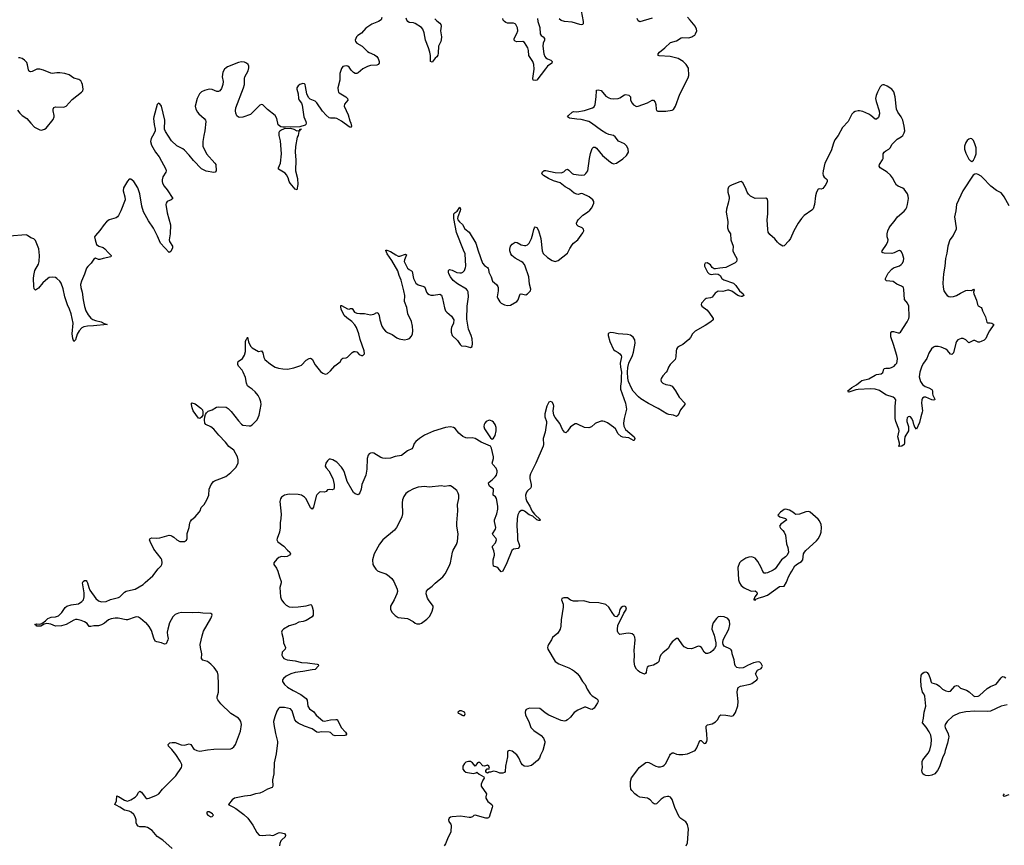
# Model space of a CAD drawing. Header units: inches. Extents: x 2005975 to 2217453, y 644152 to 846769.
# Tile 110 of 162: x 2098366 to 2111172, y 797719 to 808454. Entities that reach past the tile are written whole.
import ezdxf

# ---------------------------------------------------------------- set-up
doc = ezdxf.new("R2010")
doc.units = ezdxf.units.IN
doc.header["$MEASUREMENT"] = 0
for name, color, linetype in [('C0799', 7, 'Continuous'), ('C0890', 7, 'Continuous'), ('C1709', 7, 'Continuous'), ('C1719', 7, 'Continuous'), ('C1800', 7, 'Continuous'), ('C1810', 7, 'Continuous')]:
    doc.layers.add(name, color=color, linetype=linetype)

msp = doc.modelspace()

# ---------------------------------------------------------------- linework, layer by layer
at = {"layer": 'C0799', "color": 6, "elevation": 300}
msp.add_lwpolyline([(2100000, 797957), (2099930, 797961), (2099907, 797970), (2099889, 797990), (2099883, 798010), (2099883, 798050), (2099869, 798090), (2099850, 798118), (2099817, 798150), (2099790, 798162), (2099730, 798176), (2099670, 798217), (2099619, 798239), (2099605, 798250), (2099624, 798296), (2099630, 798361), (2099650, 798355), (2099730, 798304), (2099770, 798295), (2099813, 798310), (2099870, 798343), (2099890, 798365), (2099910, 798406), (2099930, 798421), (2099950, 798410), (2100000, 798343)], dxfattribs=at)
at = {"layer": 'C0890', "color": 6, "elevation": 300}
for points in [[(2098337, 807277), (2098370, 807238), (2098400, 807210), (2098460, 807170), (2098510, 807108), (2098558, 807058), (2098630, 807021), (2098650, 807018), (2098690, 807030), (2098710, 807044), (2098803, 807157), (2098814, 807190), (2098813, 807210), (2098800, 807270), (2098800, 807290), (2098810, 807313), (2098830, 807322), (2098930, 807318), (2098950, 807320), (2098970, 807329), (2099050, 807415), (2099170, 807510), (2099186, 807530), (2099191, 807549), (2099183, 807610), (2099175, 807635), (2099160, 807660), (2099136, 807676), (2099070, 807696), (2099010, 807738), (2098955, 807755), (2098890, 807763), (2098850, 807763), (2098790, 807754), (2098770, 807757), (2098677, 807797), (2098629, 807811), (2098590, 807810), (2098530, 807782), (2098510, 807777), (2098499, 807779), (2098490, 807782), (2098481, 807801), (2098468, 807868), (2098458, 807898), (2098429, 807930), (2098399, 807950), (2098370, 807959), (2098350, 807959)], [(2100000, 805916), (2099978, 805958), (2099956, 806030), (2099929, 806190), (2099903, 806270), (2099850, 806349), (2099810, 806380), (2099790, 806379), (2099770, 806356), (2099717, 806270), (2099712, 806230), (2099733, 806150), (2099737, 806110), (2099683, 805970), (2099651, 805909), (2099637, 805890), (2099621, 805879), (2099530, 805850), (2099494, 805826), (2099463, 805790), (2099410, 805715), (2099350, 805650), (2099341, 805630), (2099346, 805590), (2099367, 805530), (2099396, 805510), (2099450, 805491), (2099475, 805475), (2099521, 805421), (2099554, 805390), (2099552, 805370), (2099451, 805349), (2099410, 805335), (2099390, 805335), (2099350, 805352), (2099330, 805342), (2099297, 805290), (2099253, 805247), (2099237, 805223), (2099210, 805144), (2099170, 805054), (2099157, 805010), (2099160, 804970), (2099179, 804910), (2099190, 804810), (2099207, 804727), (2099227, 804667), (2099255, 804615), (2099290, 804574), (2099317, 804557), (2099350, 804543), (2099427, 804527), (2099464, 804504), (2099503, 804490), (2099328, 804472), (2099249, 804471), (2099199, 804461), (2099174, 804446), (2099141, 804410), (2099115, 804365), (2099090, 804290), (2099070, 804272), (2099057, 804310), (2099049, 804370), (2099060, 804510), (2099034, 804630), (2099012, 804690), (2098986, 804746), (2098952, 804852), (2098930, 804955), (2098907, 805027), (2098890, 805056), (2098851, 805090), (2098830, 805100), (2098790, 805106), (2098750, 805101), (2098730, 805089), (2098668, 805032), (2098610, 804963), (2098570, 804938), (2098556, 804956), (2098549, 804989), (2098545, 805090), (2098549, 805129), (2098565, 805195), (2098610, 805274), (2098619, 805310), (2098625, 805390), (2098616, 805476), (2098570, 805584), (2098550, 805603), (2098510, 805616), (2098468, 805648), (2098450, 805655), (2098230, 805638)], [(2100000, 800618), (2099937, 800670), (2099910, 800684), (2099890, 800688), (2099870, 800687), (2099770, 800652), (2099750, 800651), (2099648, 800672), (2099610, 800672), (2099557, 800663), (2099520, 800650), (2099470, 800609), (2099430, 800584), (2099390, 800573), (2099330, 800571), (2099290, 800562), (2099270, 800566), (2099243, 800603), (2099210, 800626), (2099164, 800644), (2099115, 800655), (2099090, 800654), (2099070, 800646), (2098972, 800590), (2098910, 800574), (2098830, 800570), (2098770, 800593), (2098717, 800603), (2098686, 800594), (2098639, 800570), (2098610, 800567), (2098590, 800570), (2098581, 800581), (2098563, 800590), (2098583, 800597), (2098630, 800596), (2098656, 800604), (2098701, 800639), (2098733, 800670), (2098776, 800684), (2098834, 800690), (2098870, 800704), (2098916, 800744), (2098959, 800810), (2098978, 800830), (2099034, 800846), (2099130, 800858), (2099175, 800890), (2099194, 800910), (2099206, 800950), (2099204, 801004), (2099184, 801130), (2099192, 801150), (2099210, 801164), (2099230, 801164), (2099241, 801150), (2099250, 801134), (2099265, 801070), (2099278, 801038), (2099355, 800930), (2099390, 800897), (2099430, 800883), (2099489, 800890), (2099547, 800913), (2099650, 800940), (2099670, 800950), (2099730, 801009), (2099750, 801022), (2099770, 801030), (2099870, 801048), (2099971, 801109), (2100000, 801135)]]:
    msp.add_lwpolyline(points, dxfattribs=at)
at = {"layer": 'C1709', "color": 6}
for points, elevation in [([(2100000, 798343), (2100010, 798329), (2100030, 798326), (2100050, 798332), (2100145, 798370), (2100176, 798390), (2100225, 798450), (2100397, 798623), (2100469, 798730), (2100477, 798750), (2100476, 798770), (2100454, 798814), (2100398, 798898), (2100344, 798964), (2100300, 799010), (2100297, 799030), (2100320, 799050), (2100350, 799057), (2100390, 799056), (2100467, 799027), (2100510, 799022), (2100570, 799039), (2100590, 799029), (2100631, 798971), (2100670, 798951), (2100710, 798943), (2100810, 798961), (2100890, 798970), (2101110, 798975), (2101130, 798983), (2101150, 798999), (2101171, 799029), (2101238, 799202), (2101251, 799290), (2101242, 799330), (2101230, 799350), (2101210, 799370), (2101110, 799433), (2100980, 799560), (2100942, 799610), (2100935, 799630), (2100936, 799650), (2100950, 799711), (2100953, 799813), (2100949, 799930), (2100938, 799970), (2100916, 800000)], 300), ([(2102172, 800000), (2102050, 799978), (2101950, 799967), (2101892, 799948), (2101830, 799917), (2101797, 799890), (2101785, 799870), (2101786, 799850), (2101810, 799810), (2101850, 799777), (2101923, 799730), (2102021, 799681), (2102090, 799630), (2102107, 799607), (2102114, 799530), (2102135, 799495), (2102190, 799454), (2102223, 799410), (2102310, 799337), (2102330, 799331), (2102409, 799351), (2102476, 799356), (2102490, 799356), (2102501, 799350), (2102546, 799250), (2102605, 799190), (2102617, 799170), (2102616, 799164), (2102608, 799152), (2102593, 799147), (2102470, 799144), (2102445, 799150), (2102410, 799184), (2102391, 799191), (2102290, 799195), (2102250, 799187), (2102230, 799189), (2102170, 799232), (2102070, 799268), (2101990, 799307), (2101965, 799325), (2101945, 799350), (2101910, 799467), (2101890, 799492), (2101810, 799512), (2101747, 799510), (2101730, 799499), (2101710, 799464), (2101684, 799390), (2101668, 799330), (2101671, 799290), (2101691, 799171), (2101717, 799070), (2101718, 799050), (2101700, 798910), (2101677, 798790), (2101672, 798650), (2101656, 798570), (2101658, 798490), (2101650, 798470), (2101590, 798451), (2101530, 798413), (2101490, 798398), (2101432, 798388), (2101370, 798365), (2101290, 798359), (2101161, 798330), (2101128, 798310), (2101083, 798250), (2101085, 798245), (2101140, 798220), (2101177, 798197), (2101280, 798120), (2101332, 798072), (2101399, 797979), (2101450, 797884), (2101481, 797850), (2101525, 797845), (2101610, 797854), (2101652, 797848), (2101670, 797851), (2101730, 797883), (2101750, 797885), (2101812, 797872), (2101825, 797850), (2101818, 797830), (2101774, 797790), (2101764, 797776), (2101750, 797742), (2101744, 797710)], 300), ([(2105555, 800000), (2105583, 799983), (2105615, 799955), (2105642, 799922), (2105686, 799850), (2105720, 799810), (2105746, 799750), (2105785, 799690), (2105810, 799664), (2105870, 799630), (2105886, 799610), (2105889, 799590), (2105880, 799570), (2105837, 799503), (2105813, 799487), (2105790, 799491), (2105730, 799517), (2105710, 799517), (2105623, 799477), (2105576, 799444), (2105530, 799386), (2105490, 799349), (2105470, 799338), (2105450, 799334), (2105410, 799341), (2105249, 799409), (2105201, 799441), (2105150, 799487), (2105130, 799496), (2104996, 799504), (2104955, 799485), (2104945, 799470), (2104940, 799450), (2104944, 799410), (2104988, 799330), (2105015, 799250), (2105051, 799210), (2105150, 799148), (2105180, 799110), (2105198, 799070), (2105197, 799050), (2105168, 798952), (2105139, 798890), (2105128, 798850), (2105100, 798820), (2105022, 798758), (2104970, 798744), (2104929, 798750), (2104906, 798766), (2104888, 798788), (2104856, 798856), (2104830, 798894), (2104770, 798944), (2104730, 798953), (2104715, 798945), (2104709, 798931), (2104711, 798870), (2104685, 798750), (2104680, 798680), (2104673, 798667), (2104650, 798656), (2104610, 798656), (2104570, 798676), (2104530, 798681), (2104504, 798676), (2104490, 798669), (2104470, 798668), (2104450, 798658), (2104429, 798669), (2104429, 798691), (2104447, 798713), (2104470, 798714), (2104478, 798722), (2104468, 798750), (2104450, 798762), (2104412, 798748), (2104390, 798753), (2104350, 798794), (2104330, 798795), (2104321, 798790), (2104290, 798749), (2104255, 798790), (2104230, 798810), (2104205, 798810), (2104170, 798798), (2104150, 798784), (2104128, 798748), (2104131, 798710), (2104146, 798686), (2104170, 798670), (2104190, 798664), (2104267, 798653), (2104298, 798662), (2104310, 798672), (2104342, 798642), (2104402, 798610), (2104405, 798590), (2104390, 798568), (2104370, 798515), (2104370, 798490), (2104439, 798390), (2104428, 798350), (2104430, 798330), (2104440, 798310), (2104456, 798290), (2104506, 798250), (2104516, 798230), (2104513, 798210), (2104474, 798086), (2104465, 798075), (2104450, 798070), (2104430, 798071), (2104289, 798111), (2104273, 798107), (2104254, 798090), (2104230, 798082), (2104210, 798080), (2104101, 798099), (2103992, 798088), (2103970, 798083), (2103950, 798070), (2103945, 798050), (2103947, 798027), (2103954, 798014), (2103974, 797994), (2103979, 797979), (2103972, 797890), (2103937, 797823), (2103902, 797738), (2103886, 797710)], 400), ([(2107033, 797710), (2107050, 797750), (2107063, 797930), (2107052, 797990), (2107030, 798023), (2106966, 798066), (2106944, 798090), (2106886, 798210), (2106853, 798313), (2106830, 798343), (2106810, 798353), (2106790, 798355), (2106750, 798345), (2106710, 798319), (2106650, 798258), (2106630, 798254), (2106618, 798258), (2106605, 798265), (2106565, 798310), (2106545, 798325), (2106530, 798332), (2106430, 798347), (2106401, 798361), (2106365, 798390), (2106328, 798430), (2106316, 798450), (2106308, 798492), (2106311, 798550), (2106323, 798597), (2106394, 798686), (2106421, 798730), (2106510, 798795), (2106530, 798801), (2106550, 798796), (2106638, 798750), (2106670, 798740), (2106700, 798740), (2106730, 798748), (2106750, 798760), (2106770, 798781), (2106820, 798890), (2106830, 798906), (2106850, 798922), (2106870, 798922), (2106910, 798904), (2106940, 798900), (2106990, 798900), (2107050, 798909), (2107150, 798952), (2107173, 798987), (2107210, 799081), (2107230, 799082), (2107270, 799042), (2107290, 799046), (2107303, 799070), (2107308, 799092), (2107304, 799170), (2107292, 799248), (2107295, 799270), (2107310, 799285), (2107370, 799297), (2107415, 799325), (2107441, 799350), (2107470, 799405), (2107486, 799414), (2107550, 799413), (2107630, 799399), (2107650, 799406), (2107675, 799445), (2107706, 799534), (2107711, 799590), (2107697, 799710), (2107701, 799739), (2107712, 799770), (2107739, 799790), (2107867, 799813), (2107890, 799821), (2107953, 799870), (2107964, 799890), (2107937, 799950), (2107963, 799997), (2107970, 800000)], 400), ([(2106520, 800000), (2106514, 799966), (2106506, 799954), (2106490, 799945), (2106430, 799970), (2106410, 799986), (2106397, 800000)], 400), ([(2100350, 797679), (2100227, 797787), (2100154, 797834), (2100090, 797913), (2100030, 797950), (2100010, 797956), (2100000, 797957)], 300)]:
    msp.add_lwpolyline(points, dxfattribs=dict(at, elevation=elevation))
for points, elevation in [([(2104110, 799469), (2104090, 799469), (2104065, 799450), (2104070, 799438), (2104103, 799423), (2104119, 799410), (2104130, 799405), (2104150, 799407), (2104161, 799430), (2104150, 799452)], 400), ([(2100830, 798156), (2100807, 798154), (2100802, 798150), (2100802, 798130), (2100815, 798110), (2100850, 798089), (2100870, 798093), (2100887, 798110), (2100880, 798120), (2100873, 798130)], 300)]:
    msp.add_lwpolyline(points, close=True, dxfattribs=dict(at, elevation=elevation))
at = {"layer": 'C1719', "color": 6, "elevation": 300}
for points in [[(2111210, 799545), (2111130, 799527), (2110990, 799462), (2110950, 799458), (2110790, 799462), (2110670, 799456), (2110583, 799437), (2110503, 799397), (2110429, 799330), (2110402, 799290), (2110399, 799270), (2110404, 799250), (2110443, 799170), (2110448, 799130), (2110445, 799110), (2110433, 799047), (2110401, 798950), (2110392, 798908), (2110372, 798868), (2110330, 798740), (2110303, 798690), (2110270, 798648), (2110230, 798631), (2110190, 798624), (2110150, 798626), (2110130, 798634), (2110112, 798650), (2110103, 798670), (2110100, 798690), (2110108, 798730), (2110103, 798783), (2110104, 798810), (2110110, 798832), (2110181, 798919), (2110203, 798957), (2110221, 799030), (2110225, 799095), (2110216, 799150), (2110196, 799196), (2110157, 799257), (2110107, 799310), (2110120, 799370), (2110129, 799449), (2110153, 799530), (2110138, 799658), (2110127, 799687), (2110109, 799710), (2110092, 799788), (2110085, 799870), (2110090, 799930), (2110110, 799956), (2110130, 799971), (2110150, 799974), (2110167, 799967), (2110190, 799935), (2110208, 799890), (2110221, 799841), (2110230, 799830), (2110290, 799814), (2110310, 799803), (2110329, 799790), (2110368, 799750), (2110410, 799728), (2110450, 799718), (2110470, 799725), (2110530, 799789), (2110550, 799799), (2110570, 799793), (2110603, 799763), (2110678, 799738), (2110714, 799714), (2110770, 799661), (2110790, 799653), (2110830, 799659), (2110850, 799669), (2110950, 799757), (2110990, 799782), (2111065, 799815), (2111130, 799898), (2111150, 799914), (2111170, 799910), (2111190, 799898)], [(2111230, 798375), (2111170, 798352), (2111161, 798361), (2111161, 798370), (2111173, 798387)]]:
    msp.add_lwpolyline(points, dxfattribs=at)
at = {"layer": 'C1800', "color": 6}
for points, elevation in [([(2105668, 808568), (2105695, 808430), (2105694, 808406), (2105688, 808392), (2105670, 808387), (2105650, 808391), (2105550, 808424), (2105450, 808429), (2105410, 808445), (2105384, 808464)], 300), ([(2100000, 801135), (2100096, 801224), (2100166, 801314), (2100205, 801355), (2100215, 801370), (2100218, 801390), (2100213, 801430), (2100205, 801450), (2100111, 801570), (2100061, 801670), (2100056, 801690), (2100063, 801710), (2100084, 801716), (2100150, 801714), (2100190, 801719), (2100310, 801750), (2100330, 801749), (2100350, 801740), (2100370, 801727), (2100410, 801689), (2100450, 801670), (2100510, 801669), (2100535, 801685), (2100544, 801710), (2100545, 801775), (2100569, 801850), (2100577, 801910), (2100586, 801930), (2100602, 801950), (2100650, 801992), (2100699, 802050), (2100712, 802068), (2100728, 802112), (2100765, 802150), (2100801, 802210), (2100825, 802270), (2100832, 802350), (2100855, 802410), (2100887, 802450), (2100901, 802459), (2100970, 802482), (2101045, 802515), (2101114, 802566), (2101177, 802630), (2101201, 802670), (2101207, 802693), (2101209, 802730), (2101199, 802770), (2101150, 802855), (2101086, 802906), (2101042, 802962), (2100958, 803050), (2100890, 803130), (2100850, 803162), (2100789, 803189), (2100773, 803210), (2100768, 803252), (2100772, 803290), (2100781, 803319), (2100797, 803343), (2100818, 803362), (2100870, 803382), (2100924, 803416), (2100950, 803421), (2101050, 803415), (2101079, 803399), (2101118, 803358), (2101210, 803239), (2101250, 803196), (2101270, 803183), (2101350, 803172), (2101370, 803174), (2101390, 803185), (2101430, 803224), (2101453, 803250), (2101482, 803310), (2101508, 803450), (2101504, 803484), (2101490, 803525), (2101468, 803568), (2101430, 803615), (2101390, 803651), (2101350, 803674), (2101330, 803694), (2101316, 803730), (2101303, 803803), (2101273, 803873), (2101258, 803898), (2101213, 803950), (2101204, 803970), (2101202, 803990), (2101209, 804011), (2101265, 804050), (2101290, 804091), (2101301, 804139), (2101302, 804270), (2101310, 804295), (2101325, 804310), (2101330, 804327), (2101344, 804264), (2101368, 804208), (2101389, 804189), (2101470, 804141), (2101510, 804148), (2101530, 804124), (2101543, 804063), (2101556, 804036), (2101630, 803974), (2101690, 803935), (2101730, 803921), (2101790, 803913), (2101850, 803911), (2101930, 803928), (2102010, 803952), (2102030, 803964), (2102090, 804026), (2102130, 804049), (2102150, 804054), (2102170, 804041), (2102210, 803965), (2102280, 803880), (2102310, 803856), (2102330, 803848), (2102347, 803847), (2102370, 803854), (2102410, 803887), (2102466, 803954), (2102534, 804006), (2102557, 804043), (2102570, 804052), (2102610, 804056), (2102630, 804065), (2102690, 804127), (2102710, 804139), (2102730, 804142), (2102750, 804135), (2102781, 804101), (2102810, 804090), (2102830, 804090), (2102850, 804110), (2102845, 804150), (2102795, 804295), (2102775, 804370), (2102746, 804450), (2102725, 804485), (2102686, 804530), (2102619, 804579), (2102588, 804610), (2102546, 804690), (2102541, 804719), (2102544, 804736), (2102550, 804740), (2102630, 804693), (2102650, 804692), (2102670, 804697), (2102690, 804697), (2102720, 804650), (2102750, 804640), (2102790, 804635), (2102850, 804636), (2102930, 804618), (2102970, 804627), (2103010, 804646), (2103030, 804640), (2103042, 804610), (2103050, 804550), (2103078, 804470), (2103096, 804436), (2103124, 804404), (2103150, 804387), (2103210, 804360), (2103270, 804316), (2103303, 804303), (2103370, 804291), (2103410, 804299), (2103437, 804310), (2103462, 804338), (2103476, 804370), (2103480, 804410), (2103477, 804470), (2103461, 804530), (2103412, 804630), (2103401, 804710), (2103372, 804790), (2103373, 804867), (2103363, 804930), (2103326, 805066), (2103300, 805130), (2103284, 805190), (2103205, 805325), (2103145, 805410), (2103128, 805452), (2103130, 805456), (2103142, 805458), (2103190, 805442), (2103256, 805396), (2103290, 805380), (2103310, 805381), (2103385, 805405), (2103398, 805398), (2103369, 805331), (2103368, 805310), (2103410, 805223), (2103430, 805206), (2103462, 805190), (2103470, 805180), (2103486, 805090), (2103517, 805030), (2103550, 805005), (2103624, 804984), (2103636, 804976), (2103659, 804910), (2103670, 804894), (2103690, 804880), (2103714, 804874), (2103750, 804872), (2103830, 804887), (2103852, 804872), (2103867, 804830), (2103889, 804709), (2103903, 804670), (2103920, 804650), (2103980, 804600), (2104012, 804550), (2104010, 804510), (2103983, 804450), (2103978, 804430), (2103977, 804390), (2103989, 804350), (2104061, 804281), (2104093, 804230), (2104110, 804213), (2104170, 804208), (2104230, 804190), (2104250, 804204), (2104257, 804243), (2104250, 804303), (2104236, 804350), (2104202, 804430), (2104181, 804561), (2104185, 804730), (2104203, 804850), (2104197, 804917), (2104192, 804932), (2104177, 804950), (2104060, 805020), (2104005, 805065), (2103969, 805110), (2103949, 805150), (2103944, 805170), (2103945, 805195), (2103954, 805206), (2103990, 805197), (2104050, 805168), (2104090, 805161), (2104110, 805164), (2104130, 805172), (2104150, 805194), (2104165, 805230), (2104169, 805251), (2104161, 805410), (2104138, 805458), (2104049, 805689), (2104014, 805870), (2104014, 805930), (2104030, 805947), (2104056, 805964), (2104090, 806015), (2104097, 805990), (2104095, 805970), (2104064, 805890), (2104059, 805870), (2104064, 805850), (2104085, 805825), (2104124, 805790), (2104155, 805735), (2104213, 805690), (2104297, 805550), (2104328, 805450), (2104386, 805290), (2104410, 805256), (2104450, 805230), (2104459, 805219), (2104465, 805210), (2104468, 805170), (2104499, 805110), (2104516, 805056), (2104569, 805009), (2104586, 804986), (2104590, 804970), (2104590, 804930), (2104578, 804850), (2104583, 804830), (2104610, 804787), (2104630, 804768), (2104670, 804748), (2104710, 804739), (2104750, 804744), (2104832, 804788), (2104848, 804812), (2104870, 804878), (2104876, 804884), (2104890, 804889), (2104950, 804877), (2104970, 804889), (2105008, 804930), (2105012, 804950), (2104997, 805017), (2104987, 805110), (2104938, 805250), (2104930, 805271), (2104910, 805296), (2104890, 805311), (2104810, 805352), (2104766, 805390), (2104752, 805410), (2104740, 805450), (2104740, 805470), (2104751, 805510), (2104770, 805535), (2104810, 805560), (2104838, 805558), (2104889, 805529), (2104930, 805517), (2104950, 805518), (2104970, 805526), (2104993, 805550), (2105023, 805610), (2105042, 805670), (2105053, 805727), (2105063, 805750), (2105070, 805760), (2105090, 805754), (2105115, 805715), (2105145, 805610), (2105160, 805450), (2105176, 805416), (2105230, 805361), (2105290, 805321), (2105330, 805311), (2105370, 805324), (2105490, 805420), (2105519, 805481), (2105551, 805529), (2105570, 805550), (2105626, 805590), (2105690, 805683), (2105702, 805710), (2105699, 805730), (2105681, 805750), (2105630, 805771), (2105610, 805789), (2105609, 805810), (2105615, 805830), (2105628, 805852), (2105690, 805912), (2105750, 805950), (2105782, 805978), (2105807, 806010), (2105832, 806070), (2105833, 806090), (2105822, 806110), (2105771, 806150), (2105690, 806189), (2105670, 806193), (2105630, 806183), (2105610, 806184), (2105577, 806197), (2105517, 806250), (2105462, 806282), (2105395, 806335), (2105310, 806359), (2105242, 806390), (2105180, 806430), (2105159, 806450), (2105164, 806476), (2105187, 806493), (2105207, 806493), (2105330, 806466), (2105410, 806465), (2105445, 806475), (2105470, 806501), (2105490, 806509), (2105510, 806497), (2105550, 806454), (2105570, 806444), (2105669, 806431), (2105710, 806439), (2105730, 806453), (2105753, 806490), (2105776, 806650), (2105790, 806715), (2105810, 806779), (2105830, 806797), (2105850, 806795), (2105870, 806783), (2105947, 806690), (2106050, 806602), (2106070, 806588), (2106090, 806581), (2106130, 806590), (2106210, 806646), (2106260, 806690), (2106282, 806730), (2106281, 806770), (2106264, 806810), (2106230, 806840), (2106156, 806876), (2106110, 806931), (2106090, 806947), (2106030, 806961), (2105990, 806977), (2105933, 807013), (2105804, 807110), (2105770, 807130), (2105670, 807157), (2105610, 807159), (2105516, 807176), (2105490, 807190), (2105502, 807210), (2105550, 807251), (2105570, 807260), (2105610, 807255), (2105710, 807274), (2105815, 807310), (2105837, 807323), (2105850, 807350), (2105863, 807450), (2105867, 807530), (2105870, 807536), (2105890, 807544), (2105930, 807532), (2105990, 807460), (2106030, 807437), (2106051, 807431), (2106090, 807427), (2106150, 807431), (2106170, 807437), (2106230, 807477), (2106250, 807481), (2106290, 807474), (2106309, 807450), (2106311, 807410), (2106330, 807368), (2106350, 807346), (2106387, 807327), (2106410, 807329), (2106530, 807374), (2106590, 807408), (2106610, 807406), (2106630, 807384), (2106640, 807350), (2106642, 807290), (2106650, 807274), (2106665, 807265), (2106770, 807266), (2106850, 807278), (2106870, 807288), (2106897, 807330), (2106953, 807487), (2107062, 807698), (2107070, 807730), (2107063, 807823), (2107032, 807870), (2106994, 807910), (2106930, 807949), (2106825, 807975), (2106684, 807984), (2106669, 807990), (2106669, 808010), (2106686, 808034), (2106758, 808090), (2106830, 808157), (2106910, 808181), (2106970, 808218), (2106990, 808223), (2107070, 808220), (2107107, 808230), (2107122, 808238), (2107145, 808255), (2107156, 808270), (2107171, 808310), (2107170, 808330), (2107152, 808370), (2107088, 808450), (2107050, 808487)], 300), ([(2103078, 808482), (2103067, 808453), (2103031, 808429), (2102945, 808395), (2102870, 808344), (2102810, 808278), (2102764, 808250), (2102748, 808230), (2102730, 808190), (2102733, 808170), (2102753, 808150), (2102819, 808110), (2102890, 808041), (2102910, 808028), (2102979, 807999), (2103010, 807976), (2103027, 807950), (2103041, 807910), (2103041, 807890), (2103030, 807870), (2103010, 807861), (2102930, 807857), (2102890, 807847), (2102830, 807814), (2102770, 807764), (2102750, 807754), (2102730, 807754), (2102708, 807768), (2102678, 807798), (2102650, 807839), (2102635, 807850), (2102610, 807855), (2102590, 807852), (2102570, 807844), (2102550, 807821), (2102530, 807755), (2102528, 807670), (2102504, 807570), (2102506, 807530), (2102514, 807510), (2102522, 807502), (2102607, 807450), (2102630, 807430), (2102632, 807410), (2102590, 807356), (2102587, 807330), (2102639, 807219), (2102660, 807140), (2102673, 807110), (2102680, 807070), (2102670, 807054), (2102650, 807060), (2102553, 807133), (2102490, 807168), (2102470, 807174), (2102410, 807173), (2102390, 807180), (2102350, 807211), (2102304, 807264), (2102230, 807375), (2102210, 807393), (2102143, 807423), (2102122, 807442), (2102100, 807490), (2102085, 807585), (2102077, 807610), (2102070, 807619), (2102050, 807626), (2102010, 807611), (2101990, 807595), (2101972, 807570), (2101970, 807550), (2101987, 807490), (2101991, 807430), (2101999, 807410), (2102030, 807370), (2102041, 807341), (2102063, 807190), (2102089, 807130), (2102092, 807110), (2102087, 807093), (2102077, 807083), (2102010, 807061), (2101825, 807055), (2101790, 807056), (2101763, 807063), (2101729, 807089), (2101710, 807170), (2101690, 807207), (2101590, 807287), (2101530, 807348), (2101510, 807350), (2101490, 807342), (2101370, 807223), (2101270, 807185), (2101230, 807181), (2101210, 807186), (2101190, 807205), (2101178, 807238), (2101173, 807270), (2101178, 807310), (2101279, 807570), (2101288, 807612), (2101290, 807690), (2101296, 807710), (2101338, 807790), (2101347, 807830), (2101345, 807850), (2101337, 807870), (2101317, 807890), (2101290, 807901), (2101250, 807908), (2101210, 807899), (2101070, 807840), (2101051, 807829), (2101031, 807810), (2101010, 807770), (2101001, 807710), (2101011, 807650), (2101008, 807610), (2100990, 807560), (2100970, 807530), (2100950, 807520), (2100930, 807521), (2100870, 807545), (2100830, 807549), (2100770, 807534), (2100730, 807515), (2100704, 807490), (2100673, 807430), (2100650, 807330), (2100657, 807290), (2100678, 807250), (2100696, 807230), (2100766, 807170), (2100781, 807150), (2100788, 807130), (2100775, 807010), (2100759, 806950), (2100747, 806870), (2100748, 806810), (2100797, 806710), (2100905, 806590), (2100916, 806570), (2100920, 806490), (2100910, 806470), (2100890, 806467), (2100790, 806485), (2100730, 806516), (2100625, 806625), (2100570, 806693), (2100510, 806756), (2100490, 806773), (2100410, 806814), (2100341, 806881), (2100262, 807002), (2100251, 807030), (2100254, 807150), (2100210, 807329), (2100190, 807362), (2100171, 807369), (2100152, 807350), (2100110, 807190), (2100108, 807170), (2100117, 807090), (2100130, 807030), (2100129, 807010), (2100112, 806970), (2100077, 806910), (2100068, 806870), (2100082, 806822), (2100133, 806730), (2100180, 806670), (2100266, 806510), (2100271, 806490), (2100266, 806470), (2100227, 806410), (2100218, 806370), (2100220, 806350), (2100225, 806330), (2100245, 806290), (2100284, 806244), (2100359, 806130), (2100335, 806110), (2100286, 806090), (2100271, 806070), (2100266, 806050), (2100282, 805942), (2100328, 805788), (2100323, 805670), (2100310, 805590), (2100314, 805570), (2100352, 805510), (2100352, 805488), (2100330, 805438), (2100310, 805428), (2100197, 805550), (2100160, 805640), (2100105, 805745), (2100041, 805841), (2100000, 805916)], 300), ([(2103767, 808467), (2103790, 808440), (2103829, 808410), (2103843, 808390), (2103846, 808370), (2103838, 808310), (2103850, 808230), (2103848, 808192), (2103844, 808170), (2103814, 808110), (2103810, 808018), (2103805, 807995), (2103790, 807970), (2103770, 807954), (2103730, 807901), (2103710, 807909), (2103708, 807988), (2103701, 808030), (2103683, 808090), (2103642, 808190), (2103625, 808285), (2103610, 808330), (2103590, 808352), (2103510, 808403), (2103490, 808413), (2103430, 808419), (2103412, 808432), (2103400, 808450), (2103394, 808474)], 300), ([(2105100, 808470), (2105107, 808430), (2105131, 808351), (2105136, 808270), (2105148, 808250), (2105176, 808230), (2105191, 808210), (2105191, 808190), (2105175, 808150), (2105171, 808110), (2105184, 808010), (2105197, 807977), (2105210, 807959), (2105230, 807946), (2105274, 807930), (2105293, 807910), (2105285, 807890), (2105232, 807848), (2105203, 807817), (2105092, 807668), (2105070, 807663), (2105050, 807666), (2105043, 807670), (2105040, 807690), (2105058, 807810), (2105052, 807870), (2105039, 807910), (2104988, 807990), (2104985, 808055), (2104975, 808090), (2104930, 808157), (2104910, 808170), (2104830, 808167), (2104810, 808173), (2104795, 808190), (2104797, 808210), (2104830, 808273), (2104843, 808310), (2104840, 808350), (2104820, 808390), (2104810, 808401), (2104790, 808411), (2104730, 808407), (2104710, 808408), (2104690, 808416), (2104670, 808430), (2104654, 808450), (2104649, 808470)], 300), ([(2106590, 808472), (2106430, 808428), (2106410, 808439), (2106397, 808470)], 300), ([(2110000, 803180), (2109996, 803190), (2109988, 803228), (2109970, 803267), (2109950, 803289), (2109935, 803295), (2109921, 803290), (2109910, 803279), (2109902, 803250), (2109903, 803230), (2109924, 803164), (2109924, 803110), (2109879, 803030), (2109873, 802990), (2109875, 802950), (2109870, 802930), (2109838, 802910), (2109804, 802904), (2109799, 802910), (2109808, 802930), (2109810, 802950), (2109787, 803030), (2109804, 803110), (2109802, 803130), (2109761, 803230), (2109752, 803270), (2109751, 803430), (2109762, 803510), (2109749, 803529), (2109724, 803544), (2109630, 803576), (2109550, 803632), (2109490, 803650), (2109430, 803655), (2109273, 803647), (2109240, 803640), (2109150, 803610), (2109147, 803610), (2109137, 803630), (2109188, 803672), (2109250, 803705), (2109295, 803745), (2109319, 803761), (2109410, 803785), (2109490, 803834), (2109510, 803841), (2109572, 803848), (2109590, 803865), (2109603, 803910), (2109610, 803918), (2109630, 803924), (2109677, 803923), (2109706, 803930), (2109737, 803950), (2109757, 803970), (2109772, 803990), (2109779, 804010), (2109784, 804050), (2109776, 804090), (2109732, 804232), (2109697, 804330), (2109697, 804383), (2109710, 804400), (2109730, 804400), (2109790, 804381), (2109810, 804383), (2109820, 804390), (2109910, 804526), (2109931, 804569), (2109936, 804590), (2109931, 804730), (2109914, 804770), (2109875, 804815), (2109867, 804947), (2109859, 804970), (2109835, 804990), (2109775, 805015), (2109728, 805048), (2109640, 805060), (2109626, 805070), (2109628, 805090), (2109663, 805157), (2109708, 805212), (2109730, 805227), (2109808, 805252), (2109831, 805269), (2109848, 805290), (2109862, 805318), (2109865, 805350), (2109847, 805410), (2109830, 805438), (2109810, 805452), (2109790, 805449), (2109739, 805421), (2109710, 805413), (2109610, 805417), (2109590, 805422), (2109580, 805430), (2109582, 805450), (2109640, 805530), (2109657, 805570), (2109659, 805590), (2109650, 805630), (2109650, 805670), (2109657, 805710), (2109672, 805748), (2109690, 805776), (2109741, 805830), (2109782, 805890), (2109870, 805966), (2109889, 805991), (2109903, 806017), (2109914, 806050), (2109924, 806130), (2109921, 806161), (2109912, 806192), (2109870, 806250), (2109850, 806265), (2109790, 806290), (2109770, 806304), (2109751, 806331), (2109718, 806398), (2109692, 806432), (2109650, 806471), (2109558, 806530), (2109546, 806550), (2109549, 806571), (2109589, 806630), (2109596, 806650), (2109598, 806710), (2109607, 806733), (2109629, 806750), (2109670, 806769), (2109690, 806793), (2109709, 806831), (2109737, 806863), (2109780, 806900), (2109830, 806930), (2109850, 806949), (2109870, 806982), (2109876, 807010), (2109871, 807069), (2109851, 807150), (2109830, 807190), (2109786, 807250), (2109771, 807290), (2109753, 807453), (2109735, 807515), (2109709, 807550), (2109650, 807589), (2109610, 807606), (2109590, 807607), (2109577, 807603), (2109558, 807582), (2109523, 807510), (2109506, 807470), (2109498, 807430), (2109503, 807390), (2109546, 807270), (2109549, 807230), (2109536, 807184), (2109510, 807159), (2109490, 807162), (2109437, 807210), (2109410, 807228), (2109330, 807259), (2109290, 807269), (2109270, 807270), (2109230, 807259), (2109210, 807246), (2109190, 807226), (2109140, 807130), (2109067, 807053), (2109013, 806950), (2108966, 806890), (2108950, 806850), (2108919, 806750), (2108839, 806590), (2108815, 806490), (2108813, 806453), (2108816, 806430), (2108828, 806408), (2108850, 806390), (2108867, 806370), (2108866, 806350), (2108851, 806310), (2108810, 806258), (2108790, 806250), (2108770, 806255), (2108750, 806250), (2108730, 806213), (2108715, 806165), (2108703, 806050), (2108684, 805996), (2108670, 805978), (2108570, 805907), (2108535, 805870), (2108490, 805809), (2108433, 805710), (2108390, 805609), (2108370, 805581), (2108310, 805514), (2108290, 805511), (2108250, 805536), (2108222, 805562), (2108186, 805606), (2108121, 805661), (2108101, 805690), (2108094, 805726), (2108087, 805850), (2108098, 805930), (2108097, 806090), (2108090, 806121), (2108070, 806134), (2107930, 806130), (2107870, 806161), (2107845, 806185), (2107828, 806210), (2107805, 806270), (2107773, 806333), (2107750, 806350), (2107730, 806348), (2107632, 806308), (2107598, 806290), (2107585, 806275), (2107578, 806250), (2107577, 806210), (2107593, 806150), (2107593, 806130), (2107582, 806070), (2107557, 805990), (2107554, 805950), (2107575, 805830), (2107572, 805750), (2107586, 805710), (2107612, 805670), (2107615, 805590), (2107647, 805510), (2107642, 805450), (2107657, 805410), (2107691, 805350), (2107693, 805326), (2107688, 805310), (2107670, 805292), (2107600, 805260), (2107550, 805230), (2107470, 805224), (2107414, 805214), (2107396, 805216), (2107372, 805232), (2107350, 805265), (2107307, 805293), (2107282, 805290), (2107271, 805269), (2107271, 805250), (2107310, 805171), (2107331, 805150), (2107359, 805139), (2107411, 805149), (2107450, 805144), (2107475, 805130), (2107497, 805090), (2107522, 805070), (2107650, 805027), (2107678, 804998), (2107728, 804928), (2107774, 804890), (2107786, 804870), (2107764, 804856), (2107750, 804854), (2107730, 804859), (2107706, 804870), (2107630, 804924), (2107590, 804938), (2107570, 804937), (2107510, 804920), (2107450, 804924), (2107410, 804897), (2107370, 804847), (2107350, 804837), (2107295, 804830), (2107279, 804821), (2107235, 804770), (2107228, 804750), (2107239, 804730), (2107303, 804683), (2107330, 804653), (2107387, 804570), (2107383, 804550), (2107356, 804524), (2107283, 804477), (2107150, 804405), (2107118, 804370), (2107090, 804320), (2107070, 804295), (2106990, 804233), (2106947, 804210), (2106920, 804190), (2106908, 804172), (2106902, 804150), (2106901, 804070), (2106890, 804037), (2106825, 803970), (2106804, 803936), (2106787, 803890), (2106775, 803870), (2106730, 803825), (2106707, 803790), (2106703, 803770), (2106709, 803750), (2106730, 803730), (2106770, 803712), (2106823, 803703), (2106851, 803690), (2106897, 803630), (2106944, 803544), (2107016, 803470), (2107017, 803450), (2106959, 803381), (2106930, 803310), (2106910, 803296), (2106870, 803312), (2106810, 803320), (2106781, 803330), (2106670, 803397), (2106542, 803462), (2106444, 803524), (2106414, 803550), (2106345, 803625), (2106323, 803663), (2106285, 803750), (2106275, 803795), (2106270, 803870), (2106275, 803930), (2106290, 803990), (2106336, 804090), (2106349, 804130), (2106371, 804250), (2106366, 804290), (2106346, 804326), (2106310, 804351), (2106270, 804360), (2106151, 804371), (2106090, 804381), (2106050, 804385), (2106030, 804380), (2106020, 804370), (2106018, 804350), (2106043, 804270), (2106090, 804168), (2106109, 804149), (2106148, 804128), (2106172, 804110), (2106187, 804090), (2106191, 804070), (2106174, 803990), (2106178, 803938), (2106195, 803870), (2106187, 803810), (2106190, 803750), (2106182, 803690), (2106182, 803650), (2106246, 803466), (2106258, 803390), (2106226, 803270), (2106220, 803210), (2106223, 803170), (2106244, 803124), (2106358, 803030), (2106366, 803010), (2106364, 802996), (2106356, 802984), (2106350, 802982), (2106290, 803019), (2106210, 803027), (2106190, 803035), (2106149, 803069), (2106113, 803133), (2106090, 803158), (2106010, 803211), (2105970, 803230), (2105950, 803234), (2105930, 803233), (2105870, 803213), (2105850, 803202), (2105801, 803159), (2105770, 803147), (2105710, 803152), (2105630, 803192), (2105610, 803199), (2105590, 803200), (2105530, 803162), (2105490, 803103), (2105470, 803084), (2105450, 803091), (2105425, 803125), (2105390, 803204), (2105330, 803281), (2105315, 803310), (2105306, 803370), (2105311, 803430), (2105308, 803450), (2105290, 803481), (2105270, 803490), (2105250, 803480), (2105223, 803430), (2105197, 803330), (2105198, 803290), (2105219, 803230), (2105219, 803210), (2105207, 803153), (2105202, 803090), (2105175, 803010), (2105180, 802930), (2105176, 802910), (2105081, 802690), (2105010, 802550), (2105002, 802518), (2105001, 802490), (2105017, 802410), (2105017, 802383), (2105012, 802368), (2104972, 802330), (2104958, 802310), (2104944, 802270), (2104948, 802230), (2104960, 802190), (2105001, 802130), (2105027, 802070), (2105063, 802023), (2105138, 801950), (2105130, 801944), (2105117, 801943), (2105092, 801950), (2105038, 801998), (2104990, 802015), (2104930, 802063), (2104912, 802072), (2104890, 802072), (2104861, 802050), (2104845, 802015), (2104835, 801970), (2104833, 801867), (2104842, 801750), (2104842, 801690), (2104863, 801630), (2104868, 801610), (2104864, 801596), (2104850, 801580), (2104790, 801570), (2104767, 801553), (2104702, 801390), (2104650, 801284), (2104630, 801274), (2104590, 801321), (2104570, 801336), (2104530, 801348), (2104522, 801382), (2104524, 801430), (2104542, 801490), (2104542, 801510), (2104534, 801550), (2104517, 801590), (2104516, 801610), (2104556, 801650), (2104567, 801690), (2104562, 801710), (2104526, 801750), (2104517, 801770), (2104553, 801830), (2104558, 801850), (2104540, 801930), (2104541, 801950), (2104572, 802028), (2104583, 802090), (2104585, 802130), (2104569, 802229), (2104554, 802250), (2104525, 802270), (2104523, 802290), (2104530, 802330), (2104527, 802350), (2104476, 802390), (2104467, 802410), (2104465, 802430), (2104470, 802441), (2104510, 802471), (2104550, 802510), (2104566, 802534), (2104576, 802570), (2104575, 802590), (2104563, 802623), (2104518, 802670), (2104512, 802690), (2104530, 802750), (2104530, 802770), (2104501, 802881), (2104488, 802908), (2104370, 802960), (2104288, 803008), (2104250, 803017), (2104190, 803014), (2104170, 803017), (2104130, 803036), (2104077, 803077), (2104030, 803137), (2104010, 803153), (2103970, 803161), (2103905, 803150), (2103750, 803102), (2103633, 803050), (2103565, 803010), (2103518, 802970), (2103498, 802942), (2103479, 802890), (2103467, 802873), (2103410, 802850), (2103330, 802788), (2103250, 802775), (2103190, 802752), (2103130, 802749), (2103090, 802755), (2103063, 802763), (2102970, 802817), (2102950, 802821), (2102930, 802819), (2102913, 802810), (2102899, 802790), (2102887, 802750), (2102880, 802610), (2102867, 802530), (2102815, 802410), (2102807, 802350), (2102790, 802304), (2102770, 802275), (2102730, 802291), (2102708, 802308), (2102690, 802335), (2102623, 802450), (2102590, 802568), (2102576, 802596), (2102550, 802635), (2102490, 802700), (2102440, 802730), (2102410, 802740), (2102390, 802738), (2102370, 802720), (2102349, 802690), (2102339, 802650), (2102350, 802626), (2102388, 802588), (2102439, 802490), (2102455, 802410), (2102457, 802370), (2102452, 802350), (2102430, 802342), (2102390, 802347), (2102370, 802340), (2102350, 802319), (2102330, 802310), (2102284, 802316), (2102265, 802310), (2102246, 802294), (2102230, 802275), (2102223, 802257), (2102186, 802114), (2102170, 802090), (2102150, 802108), (2102090, 802223), (2102070, 802244), (2102030, 802271), (2101990, 802280), (2101870, 802285), (2101810, 802270), (2101770, 802247), (2101756, 802224), (2101750, 802190), (2101766, 802026), (2101764, 801970), (2101752, 801910), (2101752, 801848), (2101743, 801790), (2101715, 801710), (2101712, 801690), (2101723, 801663), (2101803, 801610), (2101850, 801555), (2101880, 801530), (2101886, 801510), (2101873, 801490), (2101845, 801475), (2101810, 801470), (2101770, 801473), (2101737, 801463), (2101710, 801440), (2101673, 801390), (2101670, 801370), (2101704, 801324), (2101724, 801284), (2101743, 801210), (2101765, 801150), (2101765, 801130), (2101751, 801070), (2101758, 800950), (2101773, 800910), (2101800, 800870), (2101830, 800841), (2101870, 800819), (2101910, 800814), (2101990, 800818), (2102090, 800833), (2102151, 800851), (2102161, 800841), (2102170, 800818), (2102181, 800770), (2102183, 800730), (2102181, 800710), (2102171, 800689), (2102090, 800644), (2102051, 800629), (2101998, 800622), (2101950, 800596), (2101870, 800572), (2101799, 800530), (2101778, 800510), (2101772, 800490), (2101792, 800410), (2101795, 800350), (2101823, 800290), (2101819, 800270), (2101779, 800230), (2101777, 800190), (2101787, 800167), (2101801, 800150), (2101845, 800130), (2101950, 800119), (2102030, 800097), (2102109, 800091), (2102233, 800073), (2102249, 800069), (2102253, 800053), (2102210, 800007), (2102172, 800000)], 300), ([(2106397, 800000), (2106388, 800010), (2106368, 800050), (2106358, 800110), (2106362, 800190), (2106357, 800250), (2106372, 800392), (2106365, 800425), (2106352, 800452), (2106330, 800470), (2106290, 800478), (2106250, 800475), (2106170, 800461), (2106150, 800480), (2106142, 800502), (2106139, 800530), (2106145, 800575), (2106224, 800736), (2106259, 800790), (2106250, 800819), (2106230, 800829), (2106210, 800824), (2106190, 800809), (2106170, 800784), (2106157, 800723), (2106130, 800690), (2106110, 800694), (2106102, 800702), (2106070, 800745), (2106030, 800814), (2105990, 800851), (2105898, 800870), (2105778, 800878), (2105702, 800898), (2105628, 800892), (2105570, 800894), (2105528, 800908), (2105490, 800935), (2105443, 800937), (2105418, 800930), (2105411, 800910), (2105433, 800853), (2105435, 800815), (2105407, 800650), (2105402, 800570), (2105394, 800530), (2105363, 800477), (2105297, 800423), (2105284, 800390), (2105242, 800330), (2105233, 800310), (2105229, 800290), (2105234, 800270), (2105330, 800110), (2105378, 800078), (2105510, 800027), (2105555, 800000)], 400), ([(2100916, 800000), (2100894, 800030), (2100850, 800076), (2100810, 800107), (2100747, 800127), (2100731, 800150), (2100737, 800210), (2100717, 800290), (2100715, 800330), (2100738, 800442), (2100758, 800502), (2100854, 800670), (2100868, 800710), (2100863, 800723), (2100850, 800731), (2100750, 800736), (2100687, 800747), (2100610, 800740), (2100470, 800744), (2100430, 800737), (2100390, 800720), (2100357, 800690), (2100314, 800610), (2100291, 800529), (2100284, 800490), (2100287, 800447), (2100295, 800410), (2100294, 800390), (2100270, 800339), (2100250, 800335), (2100211, 800351), (2100150, 800364), (2100130, 800374), (2100111, 800411), (2100081, 800510), (2100050, 800563), (2100009, 800610), (2100000, 800618)], 300), ([(2107970, 800000), (2108010, 800019), (2108020, 800030), (2108026, 800050), (2108010, 800084), (2107990, 800100), (2107970, 800105), (2107911, 800090), (2107830, 800059), (2107802, 800038), (2107774, 800026), (2107730, 800022), (2107692, 800032), (2107674, 800050), (2107665, 800070), (2107659, 800130), (2107633, 800210), (2107627, 800247), (2107620, 800260), (2107610, 800270), (2107530, 800310), (2107515, 800330), (2107512, 800350), (2107517, 800390), (2107587, 800530), (2107603, 800590), (2107599, 800639), (2107577, 800670), (2107530, 800690), (2107486, 800694), (2107451, 800689), (2107430, 800669), (2107387, 800613), (2107370, 800570), (2107367, 800530), (2107396, 800450), (2107422, 800350), (2107422, 800330), (2107419, 800310), (2107404, 800276), (2107382, 800250), (2107350, 800224), (2107312, 800212), (2107290, 800215), (2107270, 800230), (2107232, 800290), (2107210, 800306), (2107190, 800308), (2107130, 800281), (2107105, 800275), (2107050, 800277), (2107010, 800300), (2106985, 800325), (2106930, 800409), (2106910, 800407), (2106850, 800365), (2106830, 800336), (2106802, 800278), (2106730, 800222), (2106710, 800202), (2106693, 800170), (2106678, 800110), (2106662, 800090), (2106610, 800063), (2106550, 800047), (2106526, 800034), (2106520, 800000)], 400)]:
    msp.add_lwpolyline(points, dxfattribs=dict(at, elevation=elevation))
for points, elevation in [([(2101970, 807011), (2102006, 807014), (2102008, 807030), (2102031, 807030), (2102012, 807028), (2102010, 807008), (2101998, 807002), (2101990, 806950), (2101975, 806925), (2101955, 806805), (2101951, 806730), (2101959, 806630), (2101955, 806490), (2101980, 806390), (2101982, 806310), (2101970, 806241), (2101950, 806252), (2101882, 806330), (2101870, 806350), (2101858, 806398), (2101838, 806438), (2101819, 806459), (2101732, 806510), (2101733, 806530), (2101758, 806590), (2101769, 806710), (2101763, 806823), (2101757, 806877), (2101741, 806950), (2101741, 806990), (2101750, 807010), (2101761, 807019), (2101810, 807039), (2101890, 807043), (2101930, 807030)], 300), ([(2100710, 803268), (2100690, 803271), (2100624, 803370), (2100610, 803406), (2100600, 803450), (2100602, 803470), (2100607, 803473), (2100650, 803458), (2100723, 803403), (2100742, 803382), (2100750, 803350), (2100746, 803314), (2100732, 803288)], 300), ([(2104470, 803245), (2104432, 803230), (2104414, 803210), (2104405, 803190), (2104404, 803164), (2104413, 803133), (2104427, 803107), (2104490, 803016), (2104510, 803002), (2104530, 803012), (2104550, 803047), (2104564, 803110), (2104562, 803150), (2104551, 803190), (2104530, 803220), (2104510, 803236), (2104490, 803244)], 300), ([(2103946, 802394), (2103890, 802385), (2103850, 802391), (2103690, 802377), (2103630, 802385), (2103590, 802382), (2103550, 802374), (2103490, 802353), (2103422, 802318), (2103390, 802294), (2103364, 802256), (2103343, 802210), (2103339, 802170), (2103345, 802030), (2103337, 801990), (2103320, 801950), (2103267, 801852), (2103242, 801818), (2103091, 801690), (2103044, 801636), (2102976, 801510), (2102955, 801430), (2102960, 801370), (2102970, 801348), (2102998, 801310), (2103021, 801290), (2103050, 801273), (2103130, 801247), (2103150, 801236), (2103208, 801190), (2103234, 801150), (2103275, 801050), (2103278, 801018), (2103272, 800990), (2103235, 800910), (2103189, 800830), (2103187, 800790), (2103204, 800750), (2103250, 800706), (2103290, 800681), (2103410, 800670), (2103483, 800630), (2103508, 800608), (2103530, 800597), (2103570, 800597), (2103590, 800607), (2103662, 800658), (2103701, 800699), (2103730, 800762), (2103745, 800810), (2103744, 800830), (2103681, 800910), (2103672, 800932), (2103652, 800990), (2103658, 801022), (2103678, 801050), (2103730, 801090), (2103771, 801129), (2103868, 801210), (2103900, 801250), (2103953, 801350), (2103967, 801393), (2103995, 801530), (2104005, 801555), (2104048, 801630), (2104061, 801670), (2104070, 801770), (2104052, 801870), (2104051, 801910), (2104063, 802070), (2104062, 802150), (2104076, 802230), (2104078, 802270), (2104070, 802299), (2104050, 802331), (2103990, 802381), (2103970, 802392)], 400), ([(2108330, 802088), (2108310, 802084), (2108290, 802072), (2108262, 802050), (2108228, 802010), (2108252, 801992), (2108325, 801970), (2108343, 801950), (2108264, 801896), (2108250, 801870), (2108261, 801841), (2108293, 801813), (2108309, 801790), (2108326, 801750), (2108338, 801638), (2108356, 801590), (2108366, 801530), (2108348, 801490), (2108328, 801470), (2108273, 801430), (2108190, 801316), (2108165, 801295), (2108090, 801261), (2108070, 801256), (2108050, 801257), (2108030, 801279), (2108010, 801330), (2107967, 801410), (2107930, 801452), (2107890, 801470), (2107850, 801467), (2107810, 801452), (2107747, 801410), (2107727, 801390), (2107708, 801330), (2107716, 801170), (2107726, 801130), (2107750, 801097), (2107788, 801068), (2107870, 801026), (2107890, 801023), (2107930, 801026), (2107952, 801010), (2107958, 800990), (2107926, 800950), (2107914, 800914), (2107914, 800910), (2107930, 800908), (2107941, 800919), (2107982, 800938), (2108030, 800949), (2108090, 800972), (2108250, 801083), (2108310, 801090), (2108341, 801139), (2108365, 801210), (2108385, 801250), (2108410, 801282), (2108449, 801351), (2108481, 801379), (2108534, 801410), (2108550, 801430), (2108562, 801510), (2108574, 801530), (2108590, 801552), (2108730, 801678), (2108750, 801704), (2108775, 801750), (2108789, 801790), (2108794, 801850), (2108790, 801890), (2108770, 801936), (2108750, 801961), (2108648, 802050), (2108630, 802059), (2108590, 802057), (2108510, 802026), (2108462, 802022), (2108447, 802027), (2108421, 802050), (2108377, 802077)], 400)]:
    msp.add_lwpolyline(points, close=True, dxfattribs=dict(at, elevation=elevation))
at = {"layer": 'C1810', "color": 6, "elevation": 300}
msp.add_lwpolyline([(2110730, 806909), (2110710, 806901), (2110690, 806884), (2110670, 806858), (2110653, 806810), (2110652, 806770), (2110670, 806720), (2110710, 806642), (2110730, 806619), (2110750, 806612), (2110770, 806626), (2110790, 806664), (2110804, 806710), (2110807, 806750), (2110804, 806790), (2110790, 806841), (2110770, 806884), (2110750, 806904)], close=True, dxfattribs=at)
msp.add_lwpolyline([(2111233, 806033), (2111171, 806151), (2111150, 806181), (2111130, 806201), (2111070, 806234), (2110996, 806290), (2110890, 806404), (2110870, 806419), (2110830, 806442), (2110810, 806448), (2110790, 806447), (2110768, 806432), (2110632, 806230), (2110552, 806050), (2110541, 805970), (2110525, 805890), (2110546, 805750), (2110544, 805730), (2110508, 805650), (2110461, 805590), (2110436, 805510), (2110423, 805417), (2110406, 805350), (2110397, 805250), (2110379, 805150), (2110371, 805030), (2110375, 804975), (2110387, 804927), (2110410, 804888), (2110430, 804867), (2110450, 804855), (2110470, 804850), (2110510, 804853), (2110550, 804868), (2110600, 804900), (2110670, 804931), (2110690, 804936), (2110745, 804935), (2110772, 804950), (2110778, 804938), (2110772, 804910), (2110775, 804890), (2110809, 804809), (2110822, 804750), (2110833, 804733), (2110871, 804711), (2110880, 804700), (2110890, 804668), (2110929, 804590), (2110943, 804523), (2110953, 804513), (2110986, 804514), (2111010, 804508), (2111037, 804490), (2110978, 804410), (2110956, 804370), (2110933, 804310), (2110910, 804289), (2110870, 804269), (2110850, 804261), (2110830, 804263), (2110790, 804281), (2110770, 804281), (2110710, 804251), (2110670, 804291), (2110636, 804310), (2110610, 804310), (2110569, 804291), (2110550, 804270), (2110542, 804250), (2110510, 804123), (2110490, 804101), (2110470, 804106), (2110432, 804152), (2110410, 804170), (2110350, 804198), (2110310, 804205), (2110270, 804204), (2110250, 804198), (2110224, 804176), (2110190, 804118), (2110163, 804050), (2110120, 803990), (2110100, 803950), (2110072, 803870), (2110066, 803810), (2110082, 803750), (2110109, 803709), (2110144, 803684), (2110190, 803668), (2110230, 803646), (2110239, 803630), (2110237, 803590), (2110241, 803570), (2110265, 803530), (2110267, 803513), (2110252, 803508), (2110230, 803510), (2110150, 803547), (2110130, 803548), (2110108, 803532), (2110098, 803510), (2110094, 803470), (2110107, 803370), (2110105, 803350), (2110084, 803290), (2110070, 803216), (2110030, 803129), (2110010, 803156), (2110000, 803180)], dxfattribs=at)

doc.saveas('drawing.dxf')
